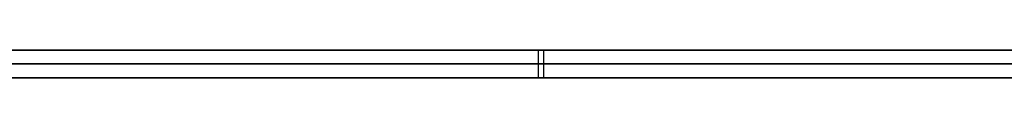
# Model space of a CAD drawing. Extents: x -3.09 to 3.09, y -0.36 to 1.94.
# Tile 116 of 168: x -0.477552 to -0.463385, y 1.8416 to 1.842. Entities that reach past the tile are written whole.
import ezdxf

# ---------------------------------------------------------------- set-up
doc = ezdxf.new("R2010")
doc.units = 0
doc.layers.get('0').update_dxf_attribs({"linetype": 'CONTINUOUS'})

# ---------------------------------------------------------------- blocks, each defined once
blk = doc.blocks.new('*U1')
at = {"extrusion": (0, 1, 0)}
for p, q in [((-3.01875, 1.842, 0.83), (3.01875, 1.842, 0.83)), ((3.01875, 1.842, -0.83), (-3.01875, 1.842, -0.83)), ((-2.92375, 1.842, -0.815), (2.92375, 1.842, -0.815)), ((2.92375, 1.842, 0.815), (-2.92375, 1.842, 0.815)), ((2.92375, 1.842, -0.7525), (-2.92375, 1.842, -0.7525)), ((-2.92375, 1.842, 0.7525), (2.92375, 1.842, 0.7525)), ((-2.45875, 1.842, -0.25), (-0.01875, 1.842, -0.25)), ((-0.01875, 1.842, 0.25), (-2.45875, 1.842, 0.25)), ((-2.45875, 1.8418, 0.25), (-0.01875, 1.8418, 0.25)), ((-0.01875, 1.8418, -0.25), (-2.45875, 1.8418, -0.25)), ((2.92375, 1.8416, -0.815), (-2.92375, 1.8416, -0.815)), ((-2.92375, 1.8416, 0.815), (2.92375, 1.8416, 0.815)), ((2.92375, 1.8416, -0.7525), (-2.92375, 1.8416, -0.7525)), ((-2.92375, 1.8416, 0.7525), (2.92375, 1.8416, 0.7525))]:
    blk.add_line(p, q, dxfattribs=at)
at = {"extrusion": (0, 0, -1)}
for p, q in [((-3.01875, 1.842, 0.83), (3.01875, 1.842, 0.83)), ((2.92375, 1.842, -0.7525), (-2.92375, 1.842, -0.7525)), ((2.92375, 1.842, 0.815), (-2.92375, 1.842, 0.815)), ((-0.01875, 1.842, 0.25), (-2.45875, 1.842, 0.25)), ((-2.45875, 1.8418, 0.25), (-0.01875, 1.8418, 0.25)), ((2.92375, 1.8416, -0.7525), (-2.92375, 1.8416, -0.7525)), ((-2.92375, 1.8416, 0.815), (2.92375, 1.8416, 0.815))]:
    blk.add_line(p, q, dxfattribs=at)
for p, q in [((3.01875, 1.842, -0.83), (-3.01875, 1.842, -0.83)), ((-2.92375, 1.842, 0.7525), (2.92375, 1.842, 0.7525)), ((-2.92375, 1.842, -0.815), (2.92375, 1.842, -0.815)), ((-2.45875, 1.842, -0.25), (-0.01875, 1.842, -0.25)), ((-0.470094, 1.842, 0.513183), (-0.470094, 1.8416, 0.513183)), ((-0.470094, 1.842, 0.408938), (-0.470094, 1.8416, 0.408938)), ((-0.470094, 1.842, 0.408938), (-0.470094, 1.8416, 0.408938)), ((-0.470094, 1.842, 0.513183), (-0.470094, 1.8416, 0.513183)), ((-0.470013, 1.842, 0.501673), (-0.470013, 1.8416, 0.501673)), ((-0.470013, 1.842, 0.420449), (-0.470013, 1.8416, 0.420449)), ((-0.470013, 1.842, 0.420449), (-0.470013, 1.8416, 0.420449)), ((-0.470013, 1.842, 0.501673), (-0.470013, 1.8416, 0.501673)), ((-0.01875, 1.8418, -0.25), (-2.45875, 1.8418, -0.25)), ((-2.92375, 1.8416, 0.7525), (2.92375, 1.8416, 0.7525)), ((2.92375, 1.8416, -0.815), (-2.92375, 1.8416, -0.815))]:
    blk.add_line(p, q)
for points in [[(-0.470094, 1.842, 0.513183), (-0.470315, 1.842, 0.513183), (-0.470535, 1.842, 0.513182), (-0.470754, 1.842, 0.51318), (-0.470973, 1.842, 0.513177), (-0.471192, 1.842, 0.513174), (-0.47141, 1.842, 0.513169), (-0.471628, 1.842, 0.513164), (-0.471845, 1.842, 0.513159), (-0.472062, 1.842, 0.513152), (-0.472279, 1.842, 0.513145), (-0.472495, 1.842, 0.513137), (-0.472711, 1.842, 0.513128), (-0.472926, 1.842, 0.513118), (-0.473141, 1.842, 0.513108), (-0.473355, 1.842, 0.513097), (-0.473569, 1.842, 0.513085), (-0.473783, 1.842, 0.513072), (-0.473996, 1.842, 0.513059), (-0.474209, 1.842, 0.513044), (-0.474421, 1.842, 0.513029), (-0.474633, 1.842, 0.513013), (-0.474844, 1.842, 0.512997), (-0.475055, 1.842, 0.51298), (-0.475266, 1.842, 0.512962), (-0.475476, 1.842, 0.512943), (-0.475686, 1.842, 0.512923), (-0.475896, 1.842, 0.512903), (-0.476105, 1.842, 0.512881), (-0.476313, 1.842, 0.51286), (-0.476521, 1.842, 0.512837), (-0.476729, 1.842, 0.512813), (-0.476936, 1.842, 0.512789), (-0.477143, 1.842, 0.512764), (-0.477349, 1.842, 0.512738), (-0.477555, 1.842, 0.512712)], [(-0.470094, 1.842, 0.513183), (-0.470315, 1.842, 0.513183), (-0.470535, 1.842, 0.513182), (-0.470754, 1.842, 0.51318), (-0.470973, 1.842, 0.513177), (-0.471192, 1.842, 0.513174), (-0.47141, 1.842, 0.513169), (-0.471628, 1.842, 0.513164), (-0.471845, 1.842, 0.513159), (-0.472062, 1.842, 0.513152), (-0.472279, 1.842, 0.513145), (-0.472495, 1.842, 0.513137), (-0.472711, 1.842, 0.513128), (-0.472926, 1.842, 0.513118), (-0.473141, 1.842, 0.513108), (-0.473355, 1.842, 0.513097), (-0.473569, 1.842, 0.513085), (-0.473783, 1.842, 0.513072), (-0.473996, 1.842, 0.513059), (-0.474209, 1.842, 0.513044), (-0.474421, 1.842, 0.513029), (-0.474633, 1.842, 0.513013), (-0.474844, 1.842, 0.512997), (-0.475055, 1.842, 0.51298), (-0.475266, 1.842, 0.512962), (-0.475476, 1.842, 0.512943), (-0.475686, 1.842, 0.512923), (-0.475896, 1.842, 0.512903), (-0.476105, 1.842, 0.512881), (-0.476313, 1.842, 0.51286), (-0.476521, 1.842, 0.512837), (-0.476729, 1.842, 0.512813), (-0.476936, 1.842, 0.512789), (-0.477143, 1.842, 0.512764), (-0.477349, 1.842, 0.512738), (-0.477555, 1.842, 0.512712)], [(-0.477679, 1.842, 0.409437), (-0.477474, 1.842, 0.40941), (-0.477269, 1.842, 0.409383), (-0.477064, 1.842, 0.409357), (-0.476859, 1.842, 0.409332), (-0.476653, 1.842, 0.409308), (-0.476447, 1.842, 0.409285), (-0.47624, 1.842, 0.409262), (-0.476033, 1.842, 0.40924), (-0.475826, 1.842, 0.409219), (-0.475618, 1.842, 0.409198), (-0.47541, 1.842, 0.409179), (-0.475202, 1.842, 0.40916), (-0.474993, 1.842, 0.409142), (-0.474784, 1.842, 0.409125), (-0.474575, 1.842, 0.409108), (-0.474365, 1.842, 0.409092), (-0.474155, 1.842, 0.409077), (-0.473945, 1.842, 0.409063), (-0.473734, 1.842, 0.40905), (-0.473522, 1.842, 0.409037), (-0.473311, 1.842, 0.409025), (-0.473099, 1.842, 0.409014), (-0.472887, 1.842, 0.409003), (-0.472674, 1.842, 0.408994), (-0.472461, 1.842, 0.408985), (-0.472248, 1.842, 0.408977), (-0.472034, 1.842, 0.408969), (-0.47182, 1.842, 0.408963), (-0.471605, 1.842, 0.408957), (-0.471391, 1.842, 0.408952), (-0.471176, 1.842, 0.408948), (-0.47096, 1.842, 0.408944), (-0.470744, 1.842, 0.408942), (-0.470528, 1.842, 0.40894), (-0.470311, 1.842, 0.408939), (-0.470094, 1.842, 0.408938)], [(-0.477679, 1.842, 0.409437), (-0.477474, 1.842, 0.40941), (-0.477269, 1.842, 0.409383), (-0.477064, 1.842, 0.409357), (-0.476859, 1.842, 0.409332), (-0.476653, 1.842, 0.409308), (-0.476447, 1.842, 0.409285), (-0.47624, 1.842, 0.409262), (-0.476033, 1.842, 0.40924), (-0.475826, 1.842, 0.409219), (-0.475618, 1.842, 0.409198), (-0.47541, 1.842, 0.409179), (-0.475202, 1.842, 0.40916), (-0.474993, 1.842, 0.409142), (-0.474784, 1.842, 0.409125), (-0.474575, 1.842, 0.409108), (-0.474365, 1.842, 0.409092), (-0.474155, 1.842, 0.409077), (-0.473945, 1.842, 0.409063), (-0.473734, 1.842, 0.40905), (-0.473522, 1.842, 0.409037), (-0.473311, 1.842, 0.409025), (-0.473099, 1.842, 0.409014), (-0.472887, 1.842, 0.409003), (-0.472674, 1.842, 0.408994), (-0.472461, 1.842, 0.408985), (-0.472248, 1.842, 0.408977), (-0.472034, 1.842, 0.408969), (-0.47182, 1.842, 0.408963), (-0.471605, 1.842, 0.408957), (-0.471391, 1.842, 0.408952), (-0.471176, 1.842, 0.408948), (-0.47096, 1.842, 0.408944), (-0.470744, 1.842, 0.408942), (-0.470528, 1.842, 0.40894), (-0.470311, 1.842, 0.408939), (-0.470094, 1.842, 0.408938)], [(-0.470013, 1.842, 0.420449), (-0.470332, 1.842, 0.42045), (-0.470649, 1.842, 0.420453), (-0.470965, 1.842, 0.420459), (-0.47128, 1.842, 0.420467), (-0.471593, 1.842, 0.420477), (-0.471905, 1.842, 0.42049), (-0.472215, 1.842, 0.420505), (-0.472524, 1.842, 0.420523), (-0.472832, 1.842, 0.420542), (-0.473138, 1.842, 0.420564), (-0.473442, 1.842, 0.420589), (-0.473745, 1.842, 0.420615), (-0.474047, 1.842, 0.420644), (-0.474347, 1.842, 0.420676), (-0.474646, 1.842, 0.420709), (-0.474943, 1.842, 0.420745), (-0.475239, 1.842, 0.420784), (-0.475534, 1.842, 0.420824), (-0.475827, 1.842, 0.420867), (-0.476118, 1.842, 0.420912), (-0.476409, 1.842, 0.42096), (-0.476697, 1.842, 0.42101), (-0.476985, 1.842, 0.421062), (-0.47727, 1.842, 0.421116), (-0.477555, 1.842, 0.421173)], [(-0.477696, 1.842, 0.500899), (-0.477417, 1.842, 0.500957), (-0.477137, 1.842, 0.501013), (-0.476856, 1.842, 0.501067), (-0.476573, 1.842, 0.501118), (-0.476289, 1.842, 0.501168), (-0.476003, 1.842, 0.501215), (-0.475716, 1.842, 0.501259), (-0.475428, 1.842, 0.501302), (-0.475139, 1.842, 0.501342), (-0.474848, 1.842, 0.50138), (-0.474556, 1.842, 0.501415), (-0.474262, 1.842, 0.501448), (-0.473967, 1.842, 0.501479), (-0.473671, 1.842, 0.501508), (-0.473373, 1.842, 0.501534), (-0.473075, 1.842, 0.501558), (-0.472774, 1.842, 0.50158), (-0.472473, 1.842, 0.5016), (-0.47217, 1.842, 0.501617), (-0.471866, 1.842, 0.501632), (-0.47156, 1.842, 0.501644), (-0.471254, 1.842, 0.501655), (-0.470945, 1.842, 0.501663), (-0.470636, 1.842, 0.501668), (-0.470325, 1.842, 0.501672), (-0.470013, 1.842, 0.501673)], [(-0.470013, 1.842, 0.420449), (-0.470332, 1.842, 0.42045), (-0.470649, 1.842, 0.420453), (-0.470965, 1.842, 0.420459), (-0.47128, 1.842, 0.420467), (-0.471593, 1.842, 0.420477), (-0.471905, 1.842, 0.42049), (-0.472215, 1.842, 0.420505), (-0.472524, 1.842, 0.420523), (-0.472832, 1.842, 0.420542), (-0.473138, 1.842, 0.420564), (-0.473442, 1.842, 0.420589), (-0.473745, 1.842, 0.420615), (-0.474047, 1.842, 0.420644), (-0.474347, 1.842, 0.420676), (-0.474646, 1.842, 0.420709), (-0.474943, 1.842, 0.420745), (-0.475239, 1.842, 0.420784), (-0.475534, 1.842, 0.420824), (-0.475827, 1.842, 0.420867), (-0.476118, 1.842, 0.420912), (-0.476409, 1.842, 0.42096), (-0.476697, 1.842, 0.42101), (-0.476985, 1.842, 0.421062), (-0.47727, 1.842, 0.421116), (-0.477555, 1.842, 0.421173)], [(-0.477696, 1.842, 0.500899), (-0.477417, 1.842, 0.500957), (-0.477137, 1.842, 0.501013), (-0.476856, 1.842, 0.501067), (-0.476573, 1.842, 0.501118), (-0.476289, 1.842, 0.501168), (-0.476003, 1.842, 0.501215), (-0.475716, 1.842, 0.501259), (-0.475428, 1.842, 0.501302), (-0.475139, 1.842, 0.501342), (-0.474848, 1.842, 0.50138), (-0.474556, 1.842, 0.501415), (-0.474262, 1.842, 0.501448), (-0.473967, 1.842, 0.501479), (-0.473671, 1.842, 0.501508), (-0.473373, 1.842, 0.501534), (-0.473075, 1.842, 0.501558), (-0.472774, 1.842, 0.50158), (-0.472473, 1.842, 0.5016), (-0.47217, 1.842, 0.501617), (-0.471866, 1.842, 0.501632), (-0.47156, 1.842, 0.501644), (-0.471254, 1.842, 0.501655), (-0.470945, 1.842, 0.501663), (-0.470636, 1.842, 0.501668), (-0.470325, 1.842, 0.501672), (-0.470013, 1.842, 0.501673)], [(-0.470094, 1.842, 0.408938), (-0.469869, 1.842, 0.408939), (-0.469644, 1.842, 0.40894), (-0.46942, 1.842, 0.408942), (-0.469196, 1.842, 0.408944), (-0.468972, 1.842, 0.408948), (-0.468749, 1.842, 0.408952), (-0.468527, 1.842, 0.408957), (-0.468305, 1.842, 0.408963), (-0.468083, 1.842, 0.408969), (-0.467862, 1.842, 0.408977), (-0.467642, 1.842, 0.408985), (-0.467422, 1.842, 0.408994), (-0.467202, 1.842, 0.409003), (-0.466983, 1.842, 0.409014), (-0.466765, 1.842, 0.409025), (-0.466547, 1.842, 0.409037), (-0.466329, 1.842, 0.40905), (-0.466112, 1.842, 0.409063), (-0.465896, 1.842, 0.409077), (-0.46568, 1.842, 0.409092), (-0.465464, 1.842, 0.409108), (-0.465249, 1.842, 0.409125), (-0.465034, 1.842, 0.409142), (-0.46482, 1.842, 0.40916), (-0.464607, 1.842, 0.409179), (-0.464393, 1.842, 0.409198), (-0.464181, 1.842, 0.409219), (-0.463969, 1.842, 0.40924), (-0.463757, 1.842, 0.409262), (-0.463546, 1.842, 0.409285), (-0.463335, 1.842, 0.409308)], [(-0.463344, 1.842, 0.512822), (-0.463554, 1.842, 0.512845), (-0.463765, 1.842, 0.512867), (-0.463976, 1.842, 0.512888), (-0.464187, 1.842, 0.512909), (-0.4644, 1.842, 0.512929), (-0.464612, 1.842, 0.512948), (-0.464825, 1.842, 0.512967), (-0.465039, 1.842, 0.512984), (-0.465253, 1.842, 0.513001), (-0.465468, 1.842, 0.513017), (-0.465683, 1.842, 0.513033), (-0.465899, 1.842, 0.513048), (-0.466115, 1.842, 0.513061), (-0.466332, 1.842, 0.513075), (-0.466549, 1.842, 0.513087), (-0.466767, 1.842, 0.513099), (-0.466985, 1.842, 0.51311), (-0.467204, 1.842, 0.51312), (-0.467423, 1.842, 0.513129), (-0.467643, 1.842, 0.513138), (-0.467863, 1.842, 0.513146), (-0.468084, 1.842, 0.513153), (-0.468305, 1.842, 0.513159), (-0.468527, 1.842, 0.513165), (-0.46875, 1.842, 0.51317), (-0.468972, 1.842, 0.513174), (-0.469196, 1.842, 0.513177), (-0.46942, 1.842, 0.51318), (-0.469644, 1.842, 0.513182), (-0.469869, 1.842, 0.513183), (-0.470094, 1.842, 0.513183)], [(-0.470094, 1.842, 0.408938), (-0.469869, 1.842, 0.408939), (-0.469644, 1.842, 0.40894), (-0.46942, 1.842, 0.408942), (-0.469196, 1.842, 0.408944), (-0.468972, 1.842, 0.408948), (-0.468749, 1.842, 0.408952), (-0.468527, 1.842, 0.408957), (-0.468305, 1.842, 0.408963), (-0.468083, 1.842, 0.408969), (-0.467862, 1.842, 0.408977), (-0.467642, 1.842, 0.408985), (-0.467422, 1.842, 0.408994), (-0.467202, 1.842, 0.409003), (-0.466983, 1.842, 0.409014), (-0.466765, 1.842, 0.409025), (-0.466547, 1.842, 0.409037), (-0.466329, 1.842, 0.40905), (-0.466112, 1.842, 0.409063), (-0.465896, 1.842, 0.409077), (-0.46568, 1.842, 0.409092), (-0.465464, 1.842, 0.409108), (-0.465249, 1.842, 0.409125), (-0.465034, 1.842, 0.409142), (-0.46482, 1.842, 0.40916), (-0.464607, 1.842, 0.409179), (-0.464393, 1.842, 0.409198), (-0.464181, 1.842, 0.409219), (-0.463969, 1.842, 0.40924), (-0.463757, 1.842, 0.409262), (-0.463546, 1.842, 0.409285), (-0.463335, 1.842, 0.409308)], [(-0.463344, 1.842, 0.512822), (-0.463554, 1.842, 0.512845), (-0.463765, 1.842, 0.512867), (-0.463976, 1.842, 0.512888), (-0.464187, 1.842, 0.512909), (-0.4644, 1.842, 0.512929), (-0.464612, 1.842, 0.512948), (-0.464825, 1.842, 0.512967), (-0.465039, 1.842, 0.512984), (-0.465253, 1.842, 0.513001), (-0.465468, 1.842, 0.513017), (-0.465683, 1.842, 0.513033), (-0.465899, 1.842, 0.513048), (-0.466115, 1.842, 0.513061), (-0.466332, 1.842, 0.513075), (-0.466549, 1.842, 0.513087), (-0.466767, 1.842, 0.513099), (-0.466985, 1.842, 0.51311), (-0.467204, 1.842, 0.51312), (-0.467423, 1.842, 0.513129), (-0.467643, 1.842, 0.513138), (-0.467863, 1.842, 0.513146), (-0.468084, 1.842, 0.513153), (-0.468305, 1.842, 0.513159), (-0.468527, 1.842, 0.513165), (-0.46875, 1.842, 0.51317), (-0.468972, 1.842, 0.513174), (-0.469196, 1.842, 0.513177), (-0.46942, 1.842, 0.51318), (-0.469644, 1.842, 0.513182), (-0.469869, 1.842, 0.513183), (-0.470094, 1.842, 0.513183)], [(-0.470013, 1.842, 0.501673), (-0.469701, 1.842, 0.501672), (-0.46939, 1.842, 0.501668), (-0.46908, 1.842, 0.501663), (-0.468772, 1.842, 0.501655), (-0.468465, 1.842, 0.501644), (-0.46816, 1.842, 0.501632), (-0.467856, 1.842, 0.501617), (-0.467553, 1.842, 0.5016), (-0.467251, 1.842, 0.50158), (-0.466951, 1.842, 0.501558), (-0.466653, 1.842, 0.501534), (-0.466355, 1.842, 0.501508), (-0.466059, 1.842, 0.501479), (-0.465764, 1.842, 0.501448), (-0.465471, 1.842, 0.501415), (-0.465179, 1.842, 0.50138), (-0.464888, 1.842, 0.501342), (-0.464599, 1.842, 0.501302), (-0.464311, 1.842, 0.501259), (-0.464024, 1.842, 0.501215), (-0.463739, 1.842, 0.501168), (-0.463455, 1.842, 0.501118), (-0.463172, 1.842, 0.501067)], [(-0.463108, 1.842, 0.421062), (-0.463393, 1.842, 0.42101), (-0.463679, 1.842, 0.42096), (-0.463967, 1.842, 0.420912), (-0.464256, 1.842, 0.420867), (-0.464546, 1.842, 0.420824), (-0.464838, 1.842, 0.420784), (-0.465131, 1.842, 0.420745), (-0.465426, 1.842, 0.420709), (-0.465722, 1.842, 0.420676), (-0.466019, 1.842, 0.420644), (-0.466318, 1.842, 0.420615), (-0.466618, 1.842, 0.420589), (-0.46692, 1.842, 0.420564), (-0.467223, 1.842, 0.420542), (-0.467527, 1.842, 0.420523), (-0.467833, 1.842, 0.420505), (-0.46814, 1.842, 0.42049), (-0.468449, 1.842, 0.420477), (-0.468759, 1.842, 0.420467), (-0.46907, 1.842, 0.420459), (-0.469383, 1.842, 0.420453), (-0.469697, 1.842, 0.42045), (-0.470013, 1.842, 0.420449)], [(-0.463108, 1.842, 0.421062), (-0.463393, 1.842, 0.42101), (-0.463679, 1.842, 0.42096), (-0.463967, 1.842, 0.420912), (-0.464256, 1.842, 0.420867), (-0.464546, 1.842, 0.420824), (-0.464838, 1.842, 0.420784), (-0.465131, 1.842, 0.420745), (-0.465426, 1.842, 0.420709), (-0.465722, 1.842, 0.420676), (-0.466019, 1.842, 0.420644), (-0.466318, 1.842, 0.420615), (-0.466618, 1.842, 0.420589), (-0.46692, 1.842, 0.420564), (-0.467223, 1.842, 0.420542), (-0.467527, 1.842, 0.420523), (-0.467833, 1.842, 0.420505), (-0.46814, 1.842, 0.42049), (-0.468449, 1.842, 0.420477), (-0.468759, 1.842, 0.420467), (-0.46907, 1.842, 0.420459), (-0.469383, 1.842, 0.420453), (-0.469697, 1.842, 0.42045), (-0.470013, 1.842, 0.420449)], [(-0.470013, 1.842, 0.501673), (-0.469701, 1.842, 0.501672), (-0.46939, 1.842, 0.501668), (-0.46908, 1.842, 0.501663), (-0.468772, 1.842, 0.501655), (-0.468465, 1.842, 0.501644), (-0.46816, 1.842, 0.501632), (-0.467856, 1.842, 0.501617), (-0.467553, 1.842, 0.5016), (-0.467251, 1.842, 0.50158), (-0.466951, 1.842, 0.501558), (-0.466653, 1.842, 0.501534), (-0.466355, 1.842, 0.501508), (-0.466059, 1.842, 0.501479), (-0.465764, 1.842, 0.501448), (-0.465471, 1.842, 0.501415), (-0.465179, 1.842, 0.50138), (-0.464888, 1.842, 0.501342), (-0.464599, 1.842, 0.501302), (-0.464311, 1.842, 0.501259), (-0.464024, 1.842, 0.501215), (-0.463739, 1.842, 0.501168), (-0.463455, 1.842, 0.501118), (-0.463172, 1.842, 0.501067)], [(-0.477781, 1.8416, 0.512682), (-0.477471, 1.8416, 0.512723), (-0.477161, 1.8416, 0.512762), (-0.47685, 1.8416, 0.512799), (-0.476538, 1.8416, 0.512835), (-0.476224, 1.8416, 0.512869), (-0.47591, 1.8416, 0.512901), (-0.475595, 1.8416, 0.512932), (-0.475279, 1.8416, 0.51296), (-0.474962, 1.8416, 0.512987), (-0.474645, 1.8416, 0.513013), (-0.474326, 1.8416, 0.513036), (-0.474006, 1.8416, 0.513058), (-0.473685, 1.8416, 0.513078), (-0.473364, 1.8416, 0.513096), (-0.473041, 1.8416, 0.513113), (-0.472717, 1.8416, 0.513128), (-0.472393, 1.8416, 0.513141), (-0.472067, 1.8416, 0.513152), (-0.471741, 1.8416, 0.513161), (-0.471413, 1.8416, 0.513169), (-0.471085, 1.8416, 0.513175), (-0.470756, 1.8416, 0.51318), (-0.470426, 1.8416, 0.513182), (-0.470094, 1.8416, 0.513183)], [(-0.477781, 1.8416, 0.512682), (-0.477471, 1.8416, 0.512723), (-0.477161, 1.8416, 0.512762), (-0.47685, 1.8416, 0.512799), (-0.476538, 1.8416, 0.512835), (-0.476224, 1.8416, 0.512869), (-0.47591, 1.8416, 0.512901), (-0.475595, 1.8416, 0.512932), (-0.475279, 1.8416, 0.51296), (-0.474962, 1.8416, 0.512987), (-0.474645, 1.8416, 0.513013), (-0.474326, 1.8416, 0.513036), (-0.474006, 1.8416, 0.513058), (-0.473685, 1.8416, 0.513078), (-0.473364, 1.8416, 0.513096), (-0.473041, 1.8416, 0.513113), (-0.472717, 1.8416, 0.513128), (-0.472393, 1.8416, 0.513141), (-0.472067, 1.8416, 0.513152), (-0.471741, 1.8416, 0.513161), (-0.471413, 1.8416, 0.513169), (-0.471085, 1.8416, 0.513175), (-0.470756, 1.8416, 0.51318), (-0.470426, 1.8416, 0.513182), (-0.470094, 1.8416, 0.513183)], [(-0.470094, 1.8416, 0.408938), (-0.470421, 1.8416, 0.408939), (-0.470746, 1.8416, 0.408942), (-0.47107, 1.8416, 0.408946), (-0.471394, 1.8416, 0.408952), (-0.471717, 1.8416, 0.40896), (-0.472039, 1.8416, 0.40897), (-0.47236, 1.8416, 0.408981), (-0.472681, 1.8416, 0.408994), (-0.473, 1.8416, 0.409009), (-0.473319, 1.8416, 0.409025), (-0.473637, 1.8416, 0.409044), (-0.473954, 1.8416, 0.409064), (-0.474271, 1.8416, 0.409085), (-0.474586, 1.8416, 0.409109), (-0.474901, 1.8416, 0.409134), (-0.475215, 1.8416, 0.409161), (-0.475528, 1.8416, 0.40919), (-0.475841, 1.8416, 0.40922), (-0.476152, 1.8416, 0.409253), (-0.476463, 1.8416, 0.409287), (-0.476773, 1.8416, 0.409322), (-0.477082, 1.8416, 0.40936), (-0.47739, 1.8416, 0.409399), (-0.477698, 1.8416, 0.40944)], [(-0.470094, 1.8416, 0.408938), (-0.470421, 1.8416, 0.408939), (-0.470746, 1.8416, 0.408942), (-0.47107, 1.8416, 0.408946), (-0.471394, 1.8416, 0.408952), (-0.471717, 1.8416, 0.40896), (-0.472039, 1.8416, 0.40897), (-0.47236, 1.8416, 0.408981), (-0.472681, 1.8416, 0.408994), (-0.473, 1.8416, 0.409009), (-0.473319, 1.8416, 0.409025), (-0.473637, 1.8416, 0.409044), (-0.473954, 1.8416, 0.409064), (-0.474271, 1.8416, 0.409085), (-0.474586, 1.8416, 0.409109), (-0.474901, 1.8416, 0.409134), (-0.475215, 1.8416, 0.409161), (-0.475528, 1.8416, 0.40919), (-0.475841, 1.8416, 0.40922), (-0.476152, 1.8416, 0.409253), (-0.476463, 1.8416, 0.409287), (-0.476773, 1.8416, 0.409322), (-0.477082, 1.8416, 0.40936), (-0.47739, 1.8416, 0.409399), (-0.477698, 1.8416, 0.40944)], [(-0.470013, 1.8416, 0.420449), (-0.470492, 1.8416, 0.420451), (-0.470968, 1.8416, 0.420459), (-0.47144, 1.8416, 0.420472), (-0.47191, 1.8416, 0.42049), (-0.472376, 1.8416, 0.420514), (-0.472839, 1.8416, 0.420543), (-0.473298, 1.8416, 0.420577), (-0.473755, 1.8416, 0.420616), (-0.474208, 1.8416, 0.420661), (-0.474658, 1.8416, 0.420711), (-0.475104, 1.8416, 0.420766), (-0.475548, 1.8416, 0.420826), (-0.475988, 1.8416, 0.420892), (-0.476424, 1.8416, 0.420962), (-0.476858, 1.8416, 0.421038), (-0.477288, 1.8416, 0.42112), (-0.477715, 1.8416, 0.421206)], [(-0.477576, 1.8416, 0.500924), (-0.477155, 1.8416, 0.50101), (-0.476731, 1.8416, 0.50109), (-0.476304, 1.8416, 0.501165), (-0.475875, 1.8416, 0.501235), (-0.475442, 1.8416, 0.5013), (-0.475006, 1.8416, 0.501359), (-0.474567, 1.8416, 0.501414), (-0.474125, 1.8416, 0.501463), (-0.47368, 1.8416, 0.501507), (-0.473232, 1.8416, 0.501546), (-0.472782, 1.8416, 0.50158), (-0.472328, 1.8416, 0.501608), (-0.471871, 1.8416, 0.501632), (-0.471411, 1.8416, 0.50165), (-0.470948, 1.8416, 0.501663), (-0.470482, 1.8416, 0.50167), (-0.470013, 1.8416, 0.501673)], [(-0.470013, 1.8416, 0.420449), (-0.470492, 1.8416, 0.420451), (-0.470968, 1.8416, 0.420459), (-0.47144, 1.8416, 0.420472), (-0.47191, 1.8416, 0.42049), (-0.472376, 1.8416, 0.420514), (-0.472839, 1.8416, 0.420543), (-0.473298, 1.8416, 0.420577), (-0.473755, 1.8416, 0.420616), (-0.474208, 1.8416, 0.420661), (-0.474658, 1.8416, 0.420711), (-0.475104, 1.8416, 0.420766), (-0.475548, 1.8416, 0.420826), (-0.475988, 1.8416, 0.420892), (-0.476424, 1.8416, 0.420962), (-0.476858, 1.8416, 0.421038), (-0.477288, 1.8416, 0.42112), (-0.477715, 1.8416, 0.421206)], [(-0.477576, 1.8416, 0.500924), (-0.477155, 1.8416, 0.50101), (-0.476731, 1.8416, 0.50109), (-0.476304, 1.8416, 0.501165), (-0.475875, 1.8416, 0.501235), (-0.475442, 1.8416, 0.5013), (-0.475006, 1.8416, 0.501359), (-0.474567, 1.8416, 0.501414), (-0.474125, 1.8416, 0.501463), (-0.47368, 1.8416, 0.501507), (-0.473232, 1.8416, 0.501546), (-0.472782, 1.8416, 0.50158), (-0.472328, 1.8416, 0.501608), (-0.471871, 1.8416, 0.501632), (-0.471411, 1.8416, 0.50165), (-0.470948, 1.8416, 0.501663), (-0.470482, 1.8416, 0.50167), (-0.470013, 1.8416, 0.501673)], [(-0.463213, 1.8416, 0.409322), (-0.463529, 1.8416, 0.409287), (-0.463847, 1.8416, 0.409253), (-0.464166, 1.8416, 0.40922), (-0.464486, 1.8416, 0.40919), (-0.464807, 1.8416, 0.409161), (-0.465129, 1.8416, 0.409134), (-0.465452, 1.8416, 0.409109), (-0.465776, 1.8416, 0.409085), (-0.466102, 1.8416, 0.409064), (-0.466429, 1.8416, 0.409044), (-0.466756, 1.8416, 0.409025), (-0.467085, 1.8416, 0.409009), (-0.467415, 1.8416, 0.408994), (-0.467746, 1.8416, 0.408981), (-0.468078, 1.8416, 0.40897), (-0.468411, 1.8416, 0.40896), (-0.468746, 1.8416, 0.408952), (-0.469081, 1.8416, 0.408946), (-0.469418, 1.8416, 0.408942), (-0.469756, 1.8416, 0.408939), (-0.470094, 1.8416, 0.408938)], [(-0.470094, 1.8416, 0.513183), (-0.469756, 1.8416, 0.513182), (-0.469418, 1.8416, 0.51318), (-0.469081, 1.8416, 0.513176), (-0.468746, 1.8416, 0.51317), (-0.468412, 1.8416, 0.513162), (-0.468079, 1.8416, 0.513153), (-0.467747, 1.8416, 0.513142), (-0.467416, 1.8416, 0.513129), (-0.467087, 1.8416, 0.513114), (-0.466758, 1.8416, 0.513098), (-0.466431, 1.8416, 0.51308), (-0.466105, 1.8416, 0.513061), (-0.46578, 1.8416, 0.51304), (-0.465456, 1.8416, 0.513017), (-0.465133, 1.8416, 0.512992), (-0.464812, 1.8416, 0.512966), (-0.464492, 1.8416, 0.512937), (-0.464172, 1.8416, 0.512908), (-0.463854, 1.8416, 0.512876), (-0.463537, 1.8416, 0.512843), (-0.463222, 1.8416, 0.512808)], [(-0.463213, 1.8416, 0.409322), (-0.463529, 1.8416, 0.409287), (-0.463847, 1.8416, 0.409253), (-0.464166, 1.8416, 0.40922), (-0.464486, 1.8416, 0.40919), (-0.464807, 1.8416, 0.409161), (-0.465129, 1.8416, 0.409134), (-0.465452, 1.8416, 0.409109), (-0.465776, 1.8416, 0.409085), (-0.466102, 1.8416, 0.409064), (-0.466429, 1.8416, 0.409044), (-0.466756, 1.8416, 0.409025), (-0.467085, 1.8416, 0.409009), (-0.467415, 1.8416, 0.408994), (-0.467746, 1.8416, 0.408981), (-0.468078, 1.8416, 0.40897), (-0.468411, 1.8416, 0.40896), (-0.468746, 1.8416, 0.408952), (-0.469081, 1.8416, 0.408946), (-0.469418, 1.8416, 0.408942), (-0.469756, 1.8416, 0.408939), (-0.470094, 1.8416, 0.408938)], [(-0.470094, 1.8416, 0.513183), (-0.469756, 1.8416, 0.513182), (-0.469418, 1.8416, 0.51318), (-0.469081, 1.8416, 0.513176), (-0.468746, 1.8416, 0.51317), (-0.468412, 1.8416, 0.513162), (-0.468079, 1.8416, 0.513153), (-0.467747, 1.8416, 0.513142), (-0.467416, 1.8416, 0.513129), (-0.467087, 1.8416, 0.513114), (-0.466758, 1.8416, 0.513098), (-0.466431, 1.8416, 0.51308), (-0.466105, 1.8416, 0.513061), (-0.46578, 1.8416, 0.51304), (-0.465456, 1.8416, 0.513017), (-0.465133, 1.8416, 0.512992), (-0.464812, 1.8416, 0.512966), (-0.464492, 1.8416, 0.512937), (-0.464172, 1.8416, 0.512908), (-0.463854, 1.8416, 0.512876), (-0.463537, 1.8416, 0.512843), (-0.463222, 1.8416, 0.512808)], [(-0.470013, 1.8416, 0.501673), (-0.469544, 1.8416, 0.50167), (-0.469078, 1.8416, 0.501663), (-0.468615, 1.8416, 0.50165), (-0.468155, 1.8416, 0.501632), (-0.467698, 1.8416, 0.501608), (-0.467244, 1.8416, 0.50158), (-0.466794, 1.8416, 0.501546), (-0.466346, 1.8416, 0.501507), (-0.465901, 1.8416, 0.501463), (-0.465459, 1.8416, 0.501414), (-0.465021, 1.8416, 0.501359), (-0.464585, 1.8416, 0.5013), (-0.464153, 1.8416, 0.501235), (-0.463723, 1.8416, 0.501165), (-0.463297, 1.8416, 0.50109)], [(-0.463233, 1.8416, 0.421038), (-0.463663, 1.8416, 0.420962), (-0.464096, 1.8416, 0.420892), (-0.464532, 1.8416, 0.420826), (-0.464972, 1.8416, 0.420766), (-0.465414, 1.8416, 0.420711), (-0.46586, 1.8416, 0.420661), (-0.466309, 1.8416, 0.420616), (-0.466761, 1.8416, 0.420577), (-0.467216, 1.8416, 0.420543), (-0.467674, 1.8416, 0.420514), (-0.468135, 1.8416, 0.42049), (-0.4686, 1.8416, 0.420472), (-0.469068, 1.8416, 0.420459), (-0.469539, 1.8416, 0.420451), (-0.470013, 1.8416, 0.420449)], [(-0.463233, 1.8416, 0.421038), (-0.463663, 1.8416, 0.420962), (-0.464096, 1.8416, 0.420892), (-0.464532, 1.8416, 0.420826), (-0.464972, 1.8416, 0.420766), (-0.465414, 1.8416, 0.420711), (-0.46586, 1.8416, 0.420661), (-0.466309, 1.8416, 0.420616), (-0.466761, 1.8416, 0.420577), (-0.467216, 1.8416, 0.420543), (-0.467674, 1.8416, 0.420514), (-0.468135, 1.8416, 0.42049), (-0.4686, 1.8416, 0.420472), (-0.469068, 1.8416, 0.420459), (-0.469539, 1.8416, 0.420451), (-0.470013, 1.8416, 0.420449)], [(-0.470013, 1.8416, 0.501673), (-0.469544, 1.8416, 0.50167), (-0.469078, 1.8416, 0.501663), (-0.468615, 1.8416, 0.50165), (-0.468155, 1.8416, 0.501632), (-0.467698, 1.8416, 0.501608), (-0.467244, 1.8416, 0.50158), (-0.466794, 1.8416, 0.501546), (-0.466346, 1.8416, 0.501507), (-0.465901, 1.8416, 0.501463), (-0.465459, 1.8416, 0.501414), (-0.465021, 1.8416, 0.501359), (-0.464585, 1.8416, 0.5013), (-0.464153, 1.8416, 0.501235), (-0.463723, 1.8416, 0.501165), (-0.463297, 1.8416, 0.50109)]]:
    blk.add_polyline3d(points)

msp = doc.modelspace()

# ---------------------------------------------------------------- block references
msp.add_blockref('*U1', (0, 0))

doc.saveas('drawing.dxf')
